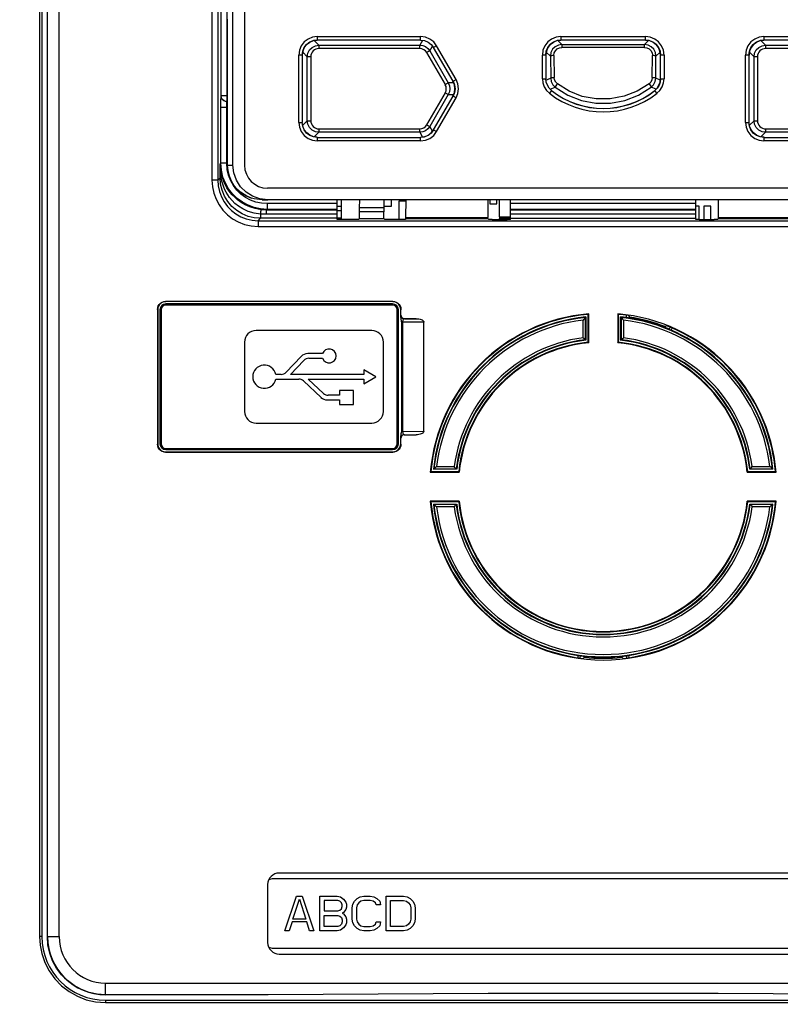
# Model space of a CAD drawing. Extents: x 0 to 420, y 0 to 297.
# Tile 19 of 62: x 72 to 89, y 176 to 197. Entities that reach past the tile are written whole.
import ezdxf

# ---------------------------------------------------------------- set-up
doc = ezdxf.new("R2010")
doc.units = 0
doc.header["$LTSCALE"] = 23.1
doc.layers.get('0').update_dxf_attribs({"linetype": 'CONTINUOUS'})
for name, color, linetype in [('ALL_AXIS', 7, 'CONTINUOUS'), ('ALL_CURVE', 7, 'CONTINUOUS'), ('ALL_DIM', 7, 'CONTINUOUS'), ('ALL_FEATURES', 7, 'CONTINUOUS')]:
    doc.layers.add(name, color=color, linetype=linetype)
doc.dimstyles.get("Standard").update_dxf_attribs({"dimtxt": 2.5, "dimasz": 2.5, "dimexe": 1.25, "dimexo": 0.625, "dimtad": 1, "dimcen": 2.5, "dimazin": 3, "dimtfac": 1, "dimtmove": 0, "dimatfit": 3})

# ---------------------------------------------------------------- blocks, each defined once
blk = doc.blocks.new('_OPEN')
at = {"color": 0, "linetype": 'BYBLOCK'}
for p, q in [((0, 0), (-1, 0.25)), ((-1, -0.25), (0, 0)), ((-1, 0), (0, 0))]:
    blk.add_line(p, q, dxfattribs=at)
blk = doc.blocks.new('*D12')
at = {"layer": 'ALL_DIM', "color": 2, "linetype": 'CONTINUOUS'}
for p, q in [((56.101, 241.817), (33.767, 241.817)), ((34.767, 241.817), (34.767, 191.817)), ((34.767, 141.817), (34.767, 191.817)), ((73.449, 141.817), (33.767, 141.817))]:
    blk.add_line(p, q, dxfattribs=at)
at = {"layer": 'ALL_DIM', "color": 2, "linetype": 'CONTINUOUS', "xscale": 2, "yscale": 2, "zscale": 2}
for p, rotation in [((34.767, 241.817), 90), ((34.767, 141.817), 270)]:
    blk.add_blockref('_OPEN', p, dxfattribs=dict(at, rotation=rotation))

msp = doc.modelspace()

# ---------------------------------------------------------------- linework, layer by layer
at = {"color": 7, "linetype": 'CONTINUOUS'}
for p, q in [((76.968, 194.317), (76.968, 219.318)), ((77.218, 219.318), (77.218, 194.317)), ((76.846, 197.436), (76.848, 197.453)), ((76.846, 197.436), (76.846, 197.434)), ((76.846, 197.434), (76.846, 194.317)), ((78.792, 197.017), (78.708, 197.006)), ((81.251, 196.922), (81.302, 196.855)), ((84.054, 197.017), (83.97, 197.006)), ((85.963, 197.006), (85.879, 197.017)), ((88.442, 197.017), (88.358, 197.006)), ((78.478, 196.776), (78.467, 196.692)), ((83.74, 196.776), (83.729, 196.692)), ((86.204, 196.692), (86.193, 196.776)), ((88.128, 196.776), (88.117, 196.692)), ((81.754, 196.051), (81.721, 196.13)), ((83.738, 196.111), (83.729, 196.183)), ((86.196, 196.111), (86.204, 196.183)), ((83.853, 195.928), (83.801, 195.98)), ((86.081, 195.928), (86.133, 195.98)), ((78.478, 195.158), (78.467, 195.242)), ((88.128, 195.158), (88.117, 195.242)), ((78.791, 194.917), (78.708, 194.928)), ((81.251, 195.012), (81.302, 195.08)), ((88.441, 194.917), (88.358, 194.928)), ((92.215, 193.817), (77.718, 193.817)), ((77.597, 193.567), (77.719, 193.567)), ((92.215, 193.567), (77.719, 193.567)), ((79.217, 193.43), (79.304, 193.43)), ((80.229, 193.43), (80.392, 193.43)), ((80.392, 193.43), (80.392, 193.567)), ((80.554, 193.536), (80.554, 193.141)), ((80.707, 193.536), (80.554, 193.536)), ((82.517, 193.567), (82.517, 193.48)), ((82.517, 193.48), (82.667, 193.48)), ((82.667, 193.48), (82.667, 193.567)), ((82.72, 193.567), (82.72, 193.201)), ((87.042, 193.43), (86.967, 193.43)), ((87.042, 193.141), (87.042, 193.43)), ((87.142, 193.43), (87.142, 193.141)), ((87.292, 193.43), (87.142, 193.43)), ((87.292, 193.141), (87.292, 193.43)), ((79.304, 193.33), (79.217, 193.33)), ((79.217, 193.18), (79.304, 193.18)), ((82.72, 193.201), (82.967, 193.201)), ((82.72, 193.159), (82.72, 193.141)), ((82.967, 193.159), (82.72, 193.159))]:
    msp.add_line(p, q, dxfattribs=at)
at = {"color": 9, "linetype": 'CONTINUOUS'}
for p, q in [((76.846, 197.436), (76.846, 194.317)), ((78.79, 197.094), (78.79, 197.019)), ((78.79, 197.094), (81.022, 197.094)), ((81.022, 197.019), (81.022, 197.094)), ((84.052, 197.094), (84.052, 197.019)), ((84.052, 197.094), (85.882, 197.094)), ((85.882, 197.019), (85.882, 197.094)), ((88.44, 197.094), (88.44, 197.019)), ((88.44, 197.094), (91.144, 197.094)), ((78.825, 196.909), (78.725, 197.009)), ((81.022, 197.019), (78.79, 197.019)), ((78.825, 196.909), (78.825, 196.834)), ((78.825, 196.909), (81.002, 196.909)), ((81.002, 196.834), (78.825, 196.834)), ((81.061, 197.012), (81.002, 196.909)), ((81.002, 196.834), (81.002, 196.909)), ((81.021, 197.017), (81.022, 197.019)), ((81.218, 196.784), (81.278, 196.887)), ((81.302, 196.855), (81.304, 196.857)), ((81.369, 196.895), (81.304, 196.857)), ((81.724, 196.13), (81.304, 196.857)), ((81.789, 196.167), (81.369, 196.895)), ((84.075, 196.921), (83.988, 197.009)), ((85.882, 197.019), (84.052, 197.019)), ((84.075, 196.921), (84.075, 196.861)), ((84.075, 196.921), (85.859, 196.921)), ((85.859, 196.861), (84.075, 196.861)), ((85.946, 197.009), (85.859, 196.921)), ((85.859, 196.861), (85.859, 196.921)), ((85.879, 197.017), (85.882, 197.019)), ((88.475, 196.909), (88.375, 197.009)), ((91.144, 197.019), (88.44, 197.019)), ((88.475, 196.909), (88.475, 196.834)), ((88.475, 196.909), (91.109, 196.909)), ((91.109, 196.834), (88.475, 196.834)), ((78.39, 195.24), (78.39, 196.695)), ((78.465, 196.695), (78.39, 196.695)), ((78.465, 196.695), (78.465, 195.24)), ((78.467, 196.692), (78.465, 196.695)), ((78.476, 196.759), (78.575, 196.659)), ((78.575, 195.275), (78.575, 196.659)), ((78.65, 196.659), (78.575, 196.659)), ((78.65, 196.659), (78.65, 195.275)), ((81.218, 196.784), (81.153, 196.747)), ((81.153, 196.747), (81.553, 196.055)), ((81.218, 196.784), (81.618, 196.092)), ((83.652, 196.182), (83.652, 196.695)), ((83.727, 196.695), (83.652, 196.695)), ((83.727, 196.695), (83.727, 196.182)), ((83.729, 196.692), (83.727, 196.695)), ((83.738, 196.759), (83.827, 196.67)), ((83.827, 196.67), (83.832, 196.197)), ((83.902, 196.685), (83.907, 196.211)), ((86.027, 196.211), (86.032, 196.685)), ((86.102, 196.197), (86.107, 196.67)), ((86.107, 196.67), (86.196, 196.759)), ((86.204, 196.692), (86.207, 196.695)), ((86.207, 196.182), (86.207, 196.695)), ((86.282, 196.695), (86.207, 196.695)), ((86.282, 196.695), (86.282, 196.182)), ((88.04, 195.24), (88.04, 196.695)), ((88.115, 196.695), (88.04, 196.695)), ((88.115, 196.695), (88.115, 195.24)), ((88.117, 196.692), (88.115, 196.695)), ((88.126, 196.759), (88.225, 196.659)), ((88.225, 195.275), (88.225, 196.659)), ((88.3, 196.659), (88.225, 196.659)), ((88.3, 196.659), (88.3, 195.275)), ((83.832, 196.197), (83.755, 196.16)), ((86.2, 196.149), (86.102, 196.197)), ((81.553, 196.055), (81.618, 196.092)), ((81.737, 196.092), (81.618, 196.092)), ((81.721, 196.13), (81.724, 196.13)), ((81.724, 196.13), (81.789, 196.167)), ((83.652, 196.182), (83.727, 196.182)), ((83.755, 196.16), (83.733, 196.149)), ((83.824, 195.957), (83.93, 196)), ((86.109, 195.957), (86.003, 196)), ((86.207, 196.182), (86.282, 196.182)), ((81.553, 195.88), (81.153, 195.188)), ((81.618, 195.842), (81.218, 195.15)), ((81.304, 195.078), (81.724, 195.805)), ((81.369, 195.04), (81.789, 195.767)), ((81.618, 195.842), (81.553, 195.88)), ((81.618, 195.842), (81.737, 195.842)), ((81.721, 195.805), (81.724, 195.805)), ((81.789, 195.767), (81.724, 195.805)), ((83.851, 195.927), (83.804, 195.868)), ((86.129, 195.868), (86.083, 195.927)), ((78.39, 195.24), (78.465, 195.24)), ((78.467, 195.242), (78.465, 195.24)), ((78.575, 195.275), (78.476, 195.176)), ((78.575, 195.275), (78.65, 195.275)), ((81.153, 195.188), (81.218, 195.15)), ((81.278, 195.047), (81.218, 195.15)), ((88.04, 195.24), (88.115, 195.24)), ((88.225, 195.275), (88.126, 195.176)), ((88.225, 195.275), (88.3, 195.275)), ((78.725, 194.926), (78.825, 195.026)), ((78.792, 194.917), (78.79, 194.915)), ((78.825, 195.1), (78.825, 195.026)), ((78.825, 195.1), (81.002, 195.1)), ((81.002, 195.026), (78.825, 195.026)), ((81.002, 195.026), (81.002, 195.1)), ((81.002, 195.026), (81.061, 194.923)), ((81.021, 194.917), (81.022, 194.915)), ((81.302, 195.08), (81.304, 195.078)), ((81.304, 195.078), (81.369, 195.04)), ((88.375, 194.926), (88.475, 195.026)), ((88.442, 194.917), (88.44, 194.915)), ((88.475, 195.1), (88.475, 195.026)), ((88.475, 195.1), (91.109, 195.1)), ((91.109, 195.026), (88.475, 195.026)), ((78.79, 194.915), (78.79, 194.84)), ((78.79, 194.915), (81.022, 194.915)), ((81.022, 194.84), (78.79, 194.84)), ((81.022, 194.84), (81.022, 194.915)), ((88.44, 194.915), (88.44, 194.84)), ((88.44, 194.915), (91.144, 194.915)), ((91.144, 194.84), (88.44, 194.84)), ((76.846, 194.317), (76.968, 194.317))]:
    msp.add_line(p, q, dxfattribs=at)
at = {"color": 7, "linetype": 'CONTINUOUS'}
for points in [[(76.848, 197.453), (76.849, 197.463), (76.85, 197.467)], [(78.708, 197.006), (78.629, 196.974), (78.562, 196.922), (78.51, 196.855), (78.478, 196.776)], [(81.021, 197.017), (81.105, 197.006), (81.184, 196.974), (81.251, 196.922)], [(83.97, 197.006), (83.892, 196.974), (83.824, 196.922), (83.773, 196.855), (83.74, 196.776)], [(86.193, 196.776), (86.161, 196.855), (86.109, 196.922), (86.042, 196.974), (85.963, 197.006)], [(88.358, 197.006), (88.279, 196.974), (88.212, 196.922), (88.16, 196.855), (88.128, 196.776)], [(81.721, 195.805), (81.754, 195.883), (81.765, 195.967), (81.754, 196.051)], [(83.801, 195.98), (83.762, 196.042), (83.738, 196.111)], [(86.133, 195.98), (86.172, 196.042), (86.196, 196.111)], [(78.708, 194.928), (78.629, 194.961), (78.562, 195.012), (78.51, 195.08), (78.478, 195.158)], [(88.358, 194.928), (88.279, 194.961), (88.212, 195.012), (88.16, 195.08), (88.128, 195.158)], [(81.021, 194.917), (81.105, 194.928), (81.184, 194.961), (81.251, 195.012)], [(77.367, 193.603), (77.271, 193.642), (77.129, 193.731), (77.01, 193.85), (76.921, 193.992), (76.865, 194.15), (76.846, 194.317)], [(77.719, 193.567), (77.552, 193.586), (77.393, 193.642), (77.251, 193.731), (77.132, 193.85), (77.043, 193.992), (76.987, 194.15), (76.968, 194.317)], [(77.597, 193.567), (77.43, 193.586), (77.367, 193.603)]]:
    msp.add_lwpolyline(points, dxfattribs=at)
at = {"color": 9, "linetype": 'CONTINUOUS'}
for points in [[(78.79, 197.094), (78.687, 197.081), (78.59, 197.041), (78.507, 196.977), (78.443, 196.894), (78.403, 196.797), (78.39, 196.695)], [(81.369, 196.895), (81.306, 196.977), (81.222, 197.041), (81.125, 197.081), (81.022, 197.094)], [(84.052, 197.094), (83.949, 197.081), (83.852, 197.041), (83.769, 196.977), (83.706, 196.894), (83.666, 196.797), (83.652, 196.695)], [(86.282, 196.695), (86.268, 196.797), (86.228, 196.894), (86.164, 196.977), (86.081, 197.041), (85.984, 197.081), (85.882, 197.094)], [(88.44, 197.094), (88.337, 197.081), (88.24, 197.041), (88.157, 196.977), (88.093, 196.894), (88.053, 196.797), (88.04, 196.695)], [(78.465, 196.695), (78.476, 196.779), (78.508, 196.857), (78.56, 196.924), (78.627, 196.976), (78.705, 197.008), (78.79, 197.019)], [(78.575, 196.659), (78.587, 196.737), (78.623, 196.806), (78.678, 196.861), (78.748, 196.897), (78.825, 196.909)], [(81.002, 196.909), (81.067, 196.901), (81.127, 196.876), (81.179, 196.836), (81.218, 196.784)], [(81.022, 197.019), (81.106, 197.008), (81.185, 196.976), (81.252, 196.924), (81.304, 196.857)], [(83.727, 196.695), (83.738, 196.779), (83.771, 196.857), (83.822, 196.924), (83.89, 196.976), (83.968, 197.008), (84.052, 197.019)], [(84.075, 196.921), (83.998, 196.909), (83.929, 196.874), (83.874, 196.819), (83.839, 196.748), (83.827, 196.67)], [(83.902, 196.685), (83.91, 196.739), (83.935, 196.789), (83.974, 196.829), (84.023, 196.853), (84.075, 196.861)], [(86.107, 196.67), (86.095, 196.748), (86.059, 196.819), (86.004, 196.874), (85.935, 196.909), (85.859, 196.921)], [(85.859, 196.861), (85.911, 196.853), (85.96, 196.828), (85.999, 196.79), (86.024, 196.74), (86.032, 196.685)], [(85.882, 197.019), (85.966, 197.008), (86.044, 196.976), (86.111, 196.924), (86.163, 196.857), (86.195, 196.779), (86.207, 196.695)], [(88.115, 196.695), (88.126, 196.779), (88.158, 196.857), (88.21, 196.924), (88.277, 196.976), (88.355, 197.008), (88.44, 197.019)], [(88.225, 196.659), (88.237, 196.737), (88.273, 196.806), (88.328, 196.861), (88.398, 196.897), (88.475, 196.909)], [(83.902, 196.685), (83.874, 196.683), (83.85, 196.68), (83.834, 196.675), (83.827, 196.67)], [(86.107, 196.67), (86.1, 196.675), (86.083, 196.68), (86.06, 196.683), (86.032, 196.685)], [(83.832, 196.197), (83.839, 196.202), (83.855, 196.207), (83.879, 196.21), (83.907, 196.211)], [(83.832, 196.197), (83.844, 196.122), (83.878, 196.054), (83.93, 196)], [(83.976, 196.074), (83.94, 196.111), (83.915, 196.16), (83.907, 196.211)], [(86.027, 196.211), (86.018, 196.16), (85.994, 196.111), (85.957, 196.074)], [(86.003, 196), (86.056, 196.054), (86.09, 196.122), (86.102, 196.197)], [(86.027, 196.211), (86.055, 196.21), (86.079, 196.207), (86.095, 196.202), (86.102, 196.197)], [(81.618, 196.092), (81.643, 196.032), (81.651, 195.967), (81.643, 195.903), (81.618, 195.842)], [(81.724, 196.13), (81.756, 196.051), (81.767, 195.967), (81.756, 195.883), (81.724, 195.805)], [(81.789, 195.767), (81.828, 195.863), (81.842, 195.967), (81.828, 196.071), (81.789, 196.167)], [(83.652, 196.182), (83.662, 196.093), (83.692, 196.008), (83.741, 195.931), (83.804, 195.868)], [(83.851, 195.927), (83.799, 195.979), (83.76, 196.041), (83.735, 196.11), (83.727, 196.182)], [(83.976, 196.074), (83.957, 196.049), (83.942, 196.026), (83.932, 196.008), (83.93, 196)], [(83.93, 196), (84.201, 195.831), (84.497, 195.716), (84.808, 195.657), (85.125, 195.657), (85.437, 195.716), (85.733, 195.831), (86.003, 196)], [(85.957, 196.074), (85.701, 195.913), (85.417, 195.803), (85.119, 195.746), (84.815, 195.746), (84.516, 195.802), (84.233, 195.913), (83.976, 196.074)], [(85.957, 196.074), (85.976, 196.049), (85.992, 196.026), (86.001, 196.008), (86.003, 196)], [(86.207, 196.182), (86.198, 196.11), (86.174, 196.041), (86.135, 195.979), (86.083, 195.927)], [(86.129, 195.868), (86.193, 195.931), (86.241, 196.008), (86.271, 196.093), (86.282, 196.182)], [(83.853, 195.928), (83.852, 195.928), (83.851, 195.927)], [(86.081, 195.928), (86.081, 195.928), (86.082, 195.927), (86.083, 195.927)], [(78.39, 195.24), (78.403, 195.137), (78.443, 195.04), (78.507, 194.957), (78.59, 194.893), (78.687, 194.853), (78.79, 194.84)], [(78.79, 194.915), (78.705, 194.926), (78.627, 194.959), (78.56, 195.01), (78.508, 195.078), (78.476, 195.156), (78.465, 195.24)], [(78.825, 195.026), (78.748, 195.038), (78.678, 195.073), (78.623, 195.128), (78.587, 195.198), (78.575, 195.275)], [(81.218, 195.15), (81.179, 195.099), (81.127, 195.059), (81.067, 195.034), (81.002, 195.026)], [(88.04, 195.24), (88.053, 195.137), (88.093, 195.04), (88.157, 194.957), (88.24, 194.893), (88.337, 194.853), (88.44, 194.84)], [(88.44, 194.915), (88.355, 194.926), (88.277, 194.959), (88.21, 195.01), (88.158, 195.078), (88.126, 195.156), (88.115, 195.24)], [(88.475, 195.026), (88.398, 195.038), (88.328, 195.073), (88.273, 195.128), (88.237, 195.198), (88.225, 195.275)], [(81.304, 195.078), (81.252, 195.01), (81.185, 194.959), (81.106, 194.926), (81.022, 194.915)], [(81.022, 194.84), (81.125, 194.854), (81.222, 194.894), (81.306, 194.958), (81.369, 195.04)]]:
    msp.add_lwpolyline(points, dxfattribs=at)
for centre, radius, start, end in [((78.825, 196.659), 0.175, 89.9566, 180.0434), ((81.002, 196.659), 0.175, 29.9923, 90.0077), ((88.475, 196.659), 0.175, 89.9566, 180.0434), ((81.402, 195.967), 0.175, 329.9924, 30.0077), ((84.967, 197.342), 1.877, 231.7404, 308.2596), ((84.967, 197.342), 1.802, 231.7404, 308.2596), ((78.825, 195.275), 0.175, 179.9566, 270.0434), ((81.002, 195.275), 0.175, 269.9924, 330.0077), ((88.475, 195.275), 0.175, 179.9566, 270.0434)]:
    msp.add_arc(centre, radius, start, end, dxfattribs=at)
at = {"color": 7, "linetype": 'CONTINUOUS'}
for centre, radius, start, end in [((84.967, 197.342), 1.8, 231.7782, 308.2218), ((77.596, 194.318), 0.75, 180.0162, 252.1528), ((77.718, 194.317), 0.5, 180, 270)]:
    msp.add_arc(centre, radius, start, end, dxfattribs=at)
at = {"layer": 'ALL_AXIS', "color": 7, "linetype": 'CONTINUOUS'}
for p, q in [((79.797, 189.892), (79.797, 189.792)), ((80.057, 189.742), (79.797, 189.892)), ((79.797, 189.792), (78.211, 189.792)), ((78.594, 189.693), (79.797, 189.693)), ((79.797, 189.592), (80.057, 189.742)), ((79.797, 189.693), (79.797, 189.592)), ((79.272, 189.442), (79.272, 189.342)), ((79.572, 189.442), (79.272, 189.442)), ((79.572, 189.142), (79.572, 189.442)), ((79.272, 189.243), (79.272, 189.142)), ((79.272, 189.142), (79.572, 189.142))]:
    msp.add_line(p, q, dxfattribs=at)
for centre, radius, start, end in [((79.047, 190.192), 0.15, 199.2688, 160.7312), ((77.647, 189.742), 0.251, 11.3969, 348.6031)]:
    msp.add_arc(centre, radius, start, end, dxfattribs=at)
at = {"layer": 'ALL_CURVE', "color": 2, "linetype": 'CONTINUOUS'}
for p, q in [((78.092, 177.767), (78.342, 178.517)), ((78.264, 178.023), (78.404, 178.453)), ((78.342, 178.517), (78.467, 178.517)), ((78.404, 178.453), (78.545, 178.023)), ((78.467, 178.517), (78.717, 177.767)), ((78.842, 177.767), (78.842, 178.517)), ((78.842, 178.517), (79.217, 178.517)), ((78.936, 178.422), (78.936, 178.198)), ((79.232, 178.422), (78.936, 178.422)), ((79.217, 178.517), (79.295, 178.501)), ((79.279, 178.406), (79.232, 178.422)), ((79.311, 178.374), (79.279, 178.406)), ((79.295, 178.501), (79.357, 178.453)), ((79.326, 178.326), (79.311, 178.374)), ((79.326, 178.294), (79.326, 178.326)), ((79.357, 178.453), (79.404, 178.39)), ((79.404, 178.39), (79.42, 178.342)), ((79.42, 178.342), (79.42, 178.278)), ((79.545, 178.262), (79.561, 178.342)), ((79.561, 178.342), (79.592, 178.406)), ((79.592, 178.406), (79.654, 178.469)), ((79.654, 178.326), (79.639, 178.262)), ((79.654, 178.469), (79.717, 178.501)), ((79.686, 178.374), (79.654, 178.326)), ((79.732, 178.406), (79.686, 178.374)), ((79.717, 178.501), (79.795, 178.517)), ((79.795, 178.422), (79.732, 178.406)), ((79.795, 178.517), (79.936, 178.517)), ((79.936, 178.422), (79.795, 178.422)), ((79.936, 178.517), (80.014, 178.501)), ((79.998, 178.406), (79.936, 178.422)), ((80.045, 178.374), (79.998, 178.406)), ((80.014, 178.501), (80.076, 178.469)), ((80.061, 178.326), (80.045, 178.374)), ((80.154, 178.326), (80.061, 178.326)), ((80.076, 178.469), (80.139, 178.406)), ((80.139, 178.406), (80.154, 178.326)), ((80.279, 177.767), (80.279, 178.517)), ((80.279, 178.517), (80.654, 178.517)), ((80.373, 177.863), (80.373, 178.422)), ((80.373, 178.422), (80.654, 178.422)), ((80.654, 178.517), (80.732, 178.501)), ((80.654, 178.422), (80.717, 178.406)), ((80.717, 178.406), (80.764, 178.374)), ((80.732, 178.501), (80.795, 178.469)), ((80.764, 178.374), (80.795, 178.326)), ((80.795, 178.469), (80.857, 178.406)), ((80.795, 178.326), (80.811, 178.262)), ((80.857, 178.406), (80.889, 178.342)), ((80.889, 178.342), (80.904, 178.262)), ((78.936, 178.198), (79.232, 178.198)), ((79.232, 178.198), (79.279, 178.214)), ((79.279, 178.214), (79.311, 178.246)), ((79.311, 178.246), (79.326, 178.294)), ((79.357, 178.166), (79.326, 178.15)), ((79.326, 178.15), (79.357, 178.134)), ((79.404, 178.23), (79.357, 178.166)), ((79.357, 178.134), (79.404, 178.07)), ((79.42, 178.278), (79.404, 178.23)), ((79.545, 178.023), (79.545, 178.262)), ((79.639, 178.262), (79.639, 178.023)), ((80.811, 178.262), (80.811, 178.023)), ((80.904, 178.262), (80.904, 178.023)), ((78.248, 177.959), (78.186, 177.767)), ((78.561, 177.959), (78.248, 177.959)), ((78.545, 178.023), (78.264, 178.023)), ((78.623, 177.767), (78.561, 177.959)), ((78.936, 177.863), (78.936, 178.102)), ((78.936, 178.102), (79.232, 178.102)), ((79.232, 178.102), (79.279, 178.086)), ((79.279, 178.086), (79.311, 178.055)), ((79.311, 177.911), (79.279, 177.879)), ((79.311, 178.055), (79.326, 178.007)), ((79.326, 177.959), (79.311, 177.911)), ((79.326, 178.007), (79.326, 177.959)), ((79.404, 177.895), (79.357, 177.831)), ((79.404, 178.07), (79.42, 178.023)), ((79.42, 177.943), (79.404, 177.895)), ((79.42, 178.023), (79.42, 177.943)), ((79.561, 177.943), (79.545, 178.023)), ((79.592, 177.879), (79.561, 177.943)), ((79.639, 178.023), (79.654, 177.959)), ((79.654, 177.959), (79.686, 177.911)), ((79.686, 177.911), (79.732, 177.879)), ((79.998, 177.879), (80.045, 177.911)), ((80.045, 177.911), (80.061, 177.959)), ((80.061, 177.959), (80.154, 177.959)), ((80.154, 177.959), (80.139, 177.879)), ((80.764, 177.911), (80.717, 177.879)), ((80.795, 177.959), (80.764, 177.911)), ((80.811, 178.023), (80.795, 177.959)), ((80.889, 177.943), (80.857, 177.879)), ((80.904, 178.023), (80.889, 177.943)), ((78.186, 177.767), (78.092, 177.767)), ((78.717, 177.767), (78.623, 177.767)), ((79.217, 177.767), (78.842, 177.767)), ((79.232, 177.863), (78.936, 177.863)), ((79.295, 177.783), (79.217, 177.767)), ((79.279, 177.879), (79.232, 177.863)), ((79.357, 177.831), (79.295, 177.783)), ((79.654, 177.815), (79.592, 177.879)), ((79.717, 177.783), (79.654, 177.815)), ((79.795, 177.767), (79.717, 177.783)), ((79.732, 177.879), (79.795, 177.863)), ((79.795, 177.863), (79.936, 177.863)), ((79.936, 177.767), (79.795, 177.767)), ((79.936, 177.863), (79.998, 177.879)), ((80.014, 177.783), (79.936, 177.767)), ((80.076, 177.815), (80.014, 177.783)), ((80.139, 177.879), (80.076, 177.815)), ((80.654, 177.767), (80.279, 177.767)), ((80.654, 177.863), (80.373, 177.863)), ((80.717, 177.879), (80.654, 177.863)), ((80.732, 177.783), (80.654, 177.767)), ((80.795, 177.815), (80.732, 177.783)), ((80.857, 177.879), (80.795, 177.815))]:
    msp.add_line(p, q, dxfattribs=at)
at = {"layer": 'ALL_FEATURES', "color": 9, "linetype": 'CONTINUOUS'}
for p, q in [((72.789, 220.142), (72.789, 177.642)), ((72.963, 177.642), (72.963, 220.142)), ((73.213, 177.642), (73.213, 220.142)), ((76.515, 219.394), (76.515, 193.99)), ((76.64, 219.394), (76.64, 193.99)), ((76.715, 195.815), (76.715, 198.831)), ((76.84, 195.69), (76.84, 198.315)), ((76.712, 195.812), (76.715, 195.815)), ((76.846, 195.815), (76.715, 195.815)), ((76.708, 194.358), (76.708, 195.562)), ((76.846, 195.562), (76.708, 195.562)), ((76.833, 194.358), (76.833, 195.562)), ((76.837, 195.687), (76.84, 195.69)), ((76.846, 195.687), (76.837, 195.687)), ((76.846, 195.69), (76.84, 195.69)), ((76.691, 194.341), (76.708, 194.358)), ((76.691, 194.041), (76.691, 194.341)), ((76.833, 194.358), (76.708, 194.358)), ((76.843, 194.224), (76.833, 194.358)), ((76.64, 193.99), (76.515, 193.99)), ((76.64, 193.99), (76.691, 194.041)), ((76.691, 194.041), (76.713, 194.041)), ((77.463, 193.518), (77.348, 193.561)), ((77.708, 193.483), (77.708, 193.358)), ((79.217, 193.483), (77.708, 193.483)), ((86.967, 193.483), (82.967, 193.483)), ((77.566, 193.259), (77.566, 193.166)), ((77.708, 193.358), (77.695, 193.345)), ((77.695, 193.256), (77.695, 193.345)), ((79.217, 193.345), (77.695, 193.345)), ((79.217, 193.256), (77.695, 193.256)), ((79.217, 193.358), (77.708, 193.358)), ((80.229, 193.391), (79.704, 193.391)), ((80.23, 193.303), (79.704, 193.303)), ((86.967, 193.358), (82.967, 193.358)), ((86.967, 193.345), (82.967, 193.345)), ((86.967, 193.256), (82.967, 193.256)), ((77.515, 193.115), (77.566, 193.166)), ((77.515, 193.115), (77.515, 192.99)), ((77.515, 193.115), (92.419, 193.115)), ((79.217, 193.166), (77.566, 193.166)), ((82.967, 193.166), (86.967, 193.166)), ((77.515, 192.99), (92.419, 192.99)), ((75.512, 191.372), (75.517, 191.367)), ((75.517, 191.292), (75.517, 191.317)), ((80.421, 191.372), (80.417, 191.367)), ((80.417, 191.292), (80.417, 191.317)), ((75.337, 191.197), (75.342, 191.192)), ((75.417, 191.192), (75.392, 191.192)), ((75.417, 191.192), (75.417, 188.292)), ((80.417, 191.292), (75.517, 191.292)), ((80.517, 188.292), (80.517, 191.192)), ((80.517, 191.192), (80.542, 191.192)), ((80.596, 191.197), (80.592, 191.192)), ((80.596, 191.072), (80.594, 191.069)), ((80.632, 190.919), (80.607, 190.919)), ((81.092, 190.923), (80.632, 190.919)), ((80.632, 190.919), (80.632, 188.566)), ((80.671, 190.997), (80.669, 190.994)), ((80.927, 190.997), (80.669, 190.994)), ((84.531, 190.586), (84.531, 190.968)), ((84.581, 190.542), (84.581, 191.024)), ((85.353, 191.024), (85.353, 190.542)), ((85.403, 190.968), (85.403, 190.586)), ((86.436, 190.748), (86.454, 190.791)), ((80.632, 188.566), (80.607, 188.566)), ((80.632, 188.566), (81.092, 188.562)), ((80.594, 188.415), (80.596, 188.413)), ((80.669, 188.49), (80.671, 188.488)), ((80.669, 188.49), (80.927, 188.488)), ((75.337, 188.288), (75.342, 188.292)), ((75.417, 188.292), (75.392, 188.292)), ((75.512, 188.113), (75.517, 188.117)), ((75.517, 188.192), (75.517, 188.167)), ((75.517, 188.192), (80.417, 188.192)), ((80.417, 188.192), (80.417, 188.167)), ((80.421, 188.113), (80.417, 188.117)), ((80.517, 188.292), (80.542, 188.292)), ((80.596, 188.288), (80.592, 188.292)), ((81.311, 187.753), (81.792, 187.753)), ((81.367, 187.803), (81.748, 187.803)), ((88.142, 187.753), (88.623, 187.753)), ((88.186, 187.803), (88.567, 187.803)), ((81.792, 186.981), (81.311, 186.981)), ((81.748, 186.931), (81.367, 186.931)), ((88.623, 186.981), (88.142, 186.981)), ((88.567, 186.931), (88.186, 186.931)), ((84.422, 183.721), (84.416, 183.676)), ((85.511, 183.721), (85.517, 183.676)), ((72.842, 177.642), (72.789, 177.642)), ((72.959, 177.642), (73.213, 177.642)), ((74.217, 176.385), (74.217, 176.638)), ((74.217, 176.638), (95.717, 176.638)), ((74.214, 176.217), (95.719, 176.217)), ((77.726, 176.388), (74.217, 176.388))]:
    msp.add_line(p, q, dxfattribs=at)
at = {"layer": 'ALL_FEATURES', "color": 7, "linetype": 'CONTINUOUS'}
for p, q in [((72.842, 220.142), (72.842, 177.642)), ((72.959, 177.642), (72.959, 220.142)), ((79.217, 193.142), (79.217, 193.567)), ((79.304, 193.567), (79.304, 193.141)), ((79.704, 193.391), (79.707, 193.567)), ((80.226, 193.567), (80.229, 193.391)), ((80.229, 193.567), (80.229, 193.391)), ((80.706, 193.181), (80.707, 193.567)), ((82.477, 193.567), (82.478, 193.181)), ((82.967, 193.142), (82.967, 193.567)), ((86.967, 193.142), (86.967, 193.567)), ((87.456, 193.181), (87.457, 193.567)), ((79.704, 193.163), (79.704, 193.303)), ((80.23, 193.163), (80.23, 193.303)), ((79.608, 193.141), (79.292, 193.141)), ((79.683, 193.142), (79.704, 193.163)), ((79.704, 193.163), (80.23, 193.163)), ((80.25, 193.142), (80.23, 193.163)), ((80.613, 193.141), (80.325, 193.141)), ((80.706, 193.16), (80.688, 193.142)), ((80.706, 193.16), (80.706, 193.181)), ((80.706, 193.181), (82.478, 193.181)), ((80.706, 193.16), (82.478, 193.16)), ((82.478, 193.16), (82.478, 193.181)), ((82.496, 193.142), (82.478, 193.16)), ((82.571, 193.141), (82.892, 193.141)), ((87.042, 193.141), (87.363, 193.141)), ((87.438, 193.142), (87.456, 193.16)), ((87.456, 193.16), (87.456, 193.181)), ((87.456, 193.181), (89.228, 193.181)), ((87.456, 193.16), (89.228, 193.16)), ((80.421, 191.372), (75.512, 191.372)), ((80.417, 191.367), (75.517, 191.367)), ((80.417, 191.317), (75.517, 191.317)), ((75.337, 191.197), (75.337, 188.288)), ((75.342, 191.192), (75.342, 188.292)), ((75.392, 191.192), (75.392, 188.292)), ((80.542, 188.292), (80.542, 191.192)), ((80.592, 191.021), (80.592, 191.192)), ((80.596, 191.072), (80.596, 191.197)), ((84.653, 191.103), (84.642, 191.091)), ((84.642, 190.488), (84.642, 191.091)), ((84.653, 190.478), (84.653, 191.103)), ((85.281, 191.103), (85.281, 190.478)), ((85.281, 191.103), (85.292, 191.091)), ((85.292, 191.091), (85.292, 190.488)), ((80.605, 190.941), (80.607, 190.919)), ((80.607, 190.919), (80.607, 188.566)), ((80.671, 190.997), (80.927, 190.997)), ((81.092, 188.562), (81.092, 190.923)), ((84.549, 190.988), (84.531, 190.968)), ((84.581, 191.024), (84.549, 190.988)), ((84.591, 191.035), (84.581, 191.024)), ((84.591, 191.035), (84.591, 190.533)), ((85.343, 190.533), (85.343, 191.035)), ((85.466, 191.071), (85.466, 191.02)), ((85.511, 191.065), (85.534, 191.033)), ((85.534, 191.033), (85.531, 191.009)), ((79.967, 190.742), (77.467, 190.742)), ((86.308, 190.826), (86.299, 190.802)), ((86.344, 190.842), (86.308, 190.826)), ((86.395, 190.767), (86.413, 190.81)), ((77.217, 190.492), (77.217, 188.992)), ((80.217, 188.992), (80.217, 190.492)), ((84.55, 190.569), (84.531, 190.586)), ((84.581, 190.542), (84.55, 190.569)), ((84.591, 190.533), (84.581, 190.542)), ((84.653, 190.478), (84.642, 190.488)), ((85.281, 190.478), (85.292, 190.488)), ((78.905, 190.242), (78.586, 190.242)), ((78.442, 190.179), (78.119, 189.839)), ((78.211, 189.792), (78.499, 190.096)), ((78.608, 190.143), (78.905, 190.143)), ((78.01, 189.792), (77.893, 189.792)), ((77.893, 189.693), (78.39, 189.693)), ((78.493, 189.652), (78.871, 189.297)), ((78.924, 189.383), (78.594, 189.693)), ((79.007, 189.243), (79.272, 189.243)), ((79.272, 189.342), (79.027, 189.342)), ((77.467, 188.742), (79.967, 188.742)), ((80.592, 188.292), (80.592, 188.463)), ((80.596, 188.288), (80.596, 188.413)), ((80.671, 188.488), (80.927, 188.488)), ((75.512, 188.113), (80.421, 188.113)), ((75.517, 188.167), (80.417, 188.167)), ((75.517, 188.117), (80.417, 188.117)), ((81.232, 187.681), (81.243, 187.692)), ((81.232, 187.681), (81.856, 187.681)), ((81.243, 187.692), (81.846, 187.692)), ((81.801, 187.743), (81.299, 187.743)), ((81.856, 187.681), (81.846, 187.692)), ((88.078, 187.681), (88.087, 187.692)), ((88.078, 187.681), (88.702, 187.681)), ((88.087, 187.692), (88.69, 187.692)), ((88.133, 187.743), (88.142, 187.753)), ((88.634, 187.743), (88.133, 187.743)), ((88.142, 187.753), (88.169, 187.784)), ((88.169, 187.784), (88.186, 187.803)), ((88.588, 187.785), (88.567, 187.803)), ((88.623, 187.753), (88.588, 187.785)), ((88.634, 187.743), (88.623, 187.753)), ((88.702, 187.681), (88.69, 187.692)), ((81.232, 187.053), (81.243, 187.042)), ((81.856, 187.053), (81.232, 187.053)), ((81.856, 187.053), (81.846, 187.042)), ((88.078, 187.053), (88.087, 187.042)), ((88.702, 187.053), (88.078, 187.053)), ((88.702, 187.053), (88.69, 187.042)), ((81.846, 187.042), (81.243, 187.042)), ((81.299, 186.991), (81.311, 186.981)), ((81.299, 186.991), (81.801, 186.991)), ((81.311, 186.981), (81.346, 186.95)), ((81.346, 186.95), (81.367, 186.931)), ((81.765, 186.951), (81.748, 186.931)), ((81.792, 186.981), (81.765, 186.951)), ((81.801, 186.991), (81.792, 186.981)), ((88.69, 187.042), (88.087, 187.042)), ((88.133, 186.991), (88.634, 186.991)), ((84.467, 183.714), (84.461, 183.668)), ((84.566, 183.68), (84.535, 183.655)), ((84.569, 183.705), (84.566, 183.68)), ((85.365, 183.705), (85.367, 183.68)), ((85.367, 183.68), (85.398, 183.655)), ((85.467, 183.714), (85.473, 183.668)), ((91.967, 179.017), (77.967, 179.017)), ((77.717, 178.767), (77.717, 177.517)), ((91.592, 178.892), (77.842, 178.892)), ((77.842, 177.392), (91.592, 177.392)), ((77.967, 177.267), (91.967, 177.267)), ((74.217, 176.267), (95.717, 176.267))]:
    msp.add_line(p, q, dxfattribs=at)
at = {"layer": 'ALL_FEATURES', "color": 9, "linetype": 'CONTINUOUS'}
for points in [[(76.708, 195.562), (76.708, 195.611), (76.708, 195.656), (76.708, 195.698), (76.709, 195.736), (76.71, 195.767), (76.71, 195.791), (76.711, 195.807), (76.712, 195.812)], [(76.837, 195.687), (76.805, 195.692), (76.774, 195.704), (76.749, 195.724), (76.729, 195.75), (76.716, 195.78), (76.712, 195.812)], [(76.84, 195.69), (76.808, 195.694), (76.777, 195.707), (76.751, 195.727), (76.731, 195.753), (76.719, 195.783), (76.715, 195.815)], [(76.833, 195.562), (76.833, 195.587), (76.833, 195.609), (76.833, 195.63), (76.834, 195.649), (76.835, 195.665), (76.835, 195.677), (76.836, 195.685), (76.837, 195.687)], [(76.713, 194.041), (76.701, 194.135), (76.694, 194.232), (76.691, 194.341)], [(76.73, 194.075), (76.71, 194.158), (76.696, 194.245), (76.691, 194.341)], [(77.708, 193.358), (77.564, 193.369), (77.428, 193.398), (77.296, 193.447), (77.173, 193.513), (77.061, 193.596), (76.961, 193.693), (76.875, 193.804), (76.806, 193.925), (76.753, 194.059), (76.719, 194.205), (76.708, 194.358)], [(76.713, 194.041), (76.723, 194.053), (76.729, 194.064), (76.73, 194.075)], [(77.58, 193.352), (77.451, 193.376), (77.335, 193.412), (77.231, 193.459), (77.143, 193.511), (77.069, 193.566), (77.006, 193.621), (76.953, 193.675), (76.908, 193.727), (76.871, 193.778), (76.838, 193.828), (76.808, 193.88), (76.78, 193.938), (76.754, 194.002), (76.73, 194.075)], [(77.348, 193.561), (77.24, 193.618), (77.142, 193.691), (77.054, 193.776), (76.979, 193.873), (76.919, 193.979), (76.873, 194.097), (76.843, 194.224)], [(76.515, 193.99), (76.525, 193.847), (76.555, 193.711), (76.604, 193.579), (76.67, 193.455), (76.753, 193.343), (76.851, 193.243), (76.962, 193.157), (77.084, 193.088), (77.218, 193.035), (77.364, 193.002), (77.515, 192.99)], [(76.64, 193.99), (76.649, 193.865), (76.675, 193.746), (76.718, 193.63), (76.776, 193.522), (76.848, 193.424), (76.934, 193.336), (77.031, 193.261), (77.138, 193.201), (77.255, 193.155), (77.383, 193.125), (77.515, 193.115)], [(77.566, 193.166), (77.428, 193.177), (77.294, 193.209), (77.167, 193.262), (77.05, 193.335), (76.945, 193.424), (76.856, 193.529), (76.785, 193.647), (76.733, 193.774), (76.701, 193.906), (76.691, 194.041)], [(77.566, 193.259), (77.425, 193.279), (77.297, 193.317), (77.185, 193.368), (77.09, 193.428), (77.012, 193.49), (76.948, 193.553), (76.897, 193.614), (76.855, 193.673), (76.821, 193.729), (76.793, 193.784), (76.768, 193.84), (76.746, 193.901), (76.728, 193.967), (76.713, 194.041)], [(77.708, 193.483), (77.582, 193.492), (77.463, 193.518)], [(77.566, 193.259), (77.569, 193.289), (77.573, 193.315), (77.576, 193.335), (77.578, 193.347), (77.58, 193.352)], [(77.695, 193.256), (77.652, 193.256), (77.609, 193.257), (77.566, 193.259)], [(77.695, 193.345), (77.656, 193.346), (77.618, 193.348), (77.58, 193.352)], [(80.594, 191.069), (80.593, 191.065), (80.593, 191.055), (80.592, 191.04), (80.592, 191.021)], [(80.669, 190.994), (80.646, 190.998), (80.625, 191.009), (80.608, 191.025), (80.598, 191.046), (80.594, 191.069)], [(80.669, 190.994), (80.66, 190.992), (80.652, 190.985), (80.646, 190.976), (80.64, 190.965), (80.636, 190.951), (80.634, 190.936), (80.632, 190.919)], [(80.632, 188.566), (80.633, 188.551), (80.636, 188.536), (80.64, 188.522), (80.645, 188.509), (80.652, 188.5), (80.66, 188.493), (80.669, 188.49)], [(80.592, 188.463), (80.592, 188.444), (80.593, 188.429), (80.593, 188.419), (80.594, 188.415)], [(80.669, 188.49), (80.646, 188.487), (80.625, 188.476), (80.608, 188.459), (80.598, 188.438), (80.594, 188.415)], [(72.789, 177.642), (72.801, 177.461), (72.837, 177.275), (72.903, 177.084), (72.997, 176.9), (73.119, 176.731), (73.263, 176.581), (73.428, 176.454), (73.608, 176.353), (73.798, 176.279), (74.002, 176.233), (74.214, 176.217)], [(74.217, 176.267), (74.216, 176.265), (74.215, 176.258), (74.215, 176.247), (74.214, 176.233), (74.214, 176.217)]]:
    msp.add_lwpolyline(points, dxfattribs=at)
at = {"layer": 'ALL_FEATURES', "color": 7, "linetype": 'CONTINUOUS'}
for points in [[(79.704, 193.303), (79.704, 193.335), (79.704, 193.365), (79.704, 193.391)], [(80.229, 193.391), (80.23, 193.365), (80.23, 193.335), (80.23, 193.303)], [(79.292, 193.141), (79.269, 193.141), (79.248, 193.141), (79.231, 193.141), (79.221, 193.142), (79.217, 193.142)], [(79.683, 193.142), (79.679, 193.142), (79.668, 193.141), (79.652, 193.141), (79.631, 193.141), (79.608, 193.141)], [(80.325, 193.141), (80.303, 193.141), (80.282, 193.141), (80.265, 193.141), (80.254, 193.142), (80.25, 193.142)], [(80.688, 193.142), (80.684, 193.142), (80.673, 193.141), (80.656, 193.141), (80.636, 193.141), (80.613, 193.141)], [(82.571, 193.141), (82.548, 193.141), (82.527, 193.141), (82.511, 193.141), (82.5, 193.142), (82.496, 193.142)], [(82.967, 193.142), (82.963, 193.142), (82.953, 193.141), (82.936, 193.141), (82.915, 193.141), (82.892, 193.141)], [(87.042, 193.141), (87.019, 193.141), (86.998, 193.141), (86.981, 193.141), (86.971, 193.142), (86.967, 193.142)], [(87.438, 193.142), (87.434, 193.142), (87.423, 193.141), (87.406, 193.141), (87.386, 193.141), (87.363, 193.141)], [(75.337, 191.197), (75.342, 191.236), (75.355, 191.273), (75.376, 191.306), (75.403, 191.333), (75.437, 191.354), (75.473, 191.367), (75.512, 191.372)], [(75.517, 191.367), (75.478, 191.363), (75.441, 191.35), (75.408, 191.329), (75.38, 191.301), (75.359, 191.268), (75.346, 191.231), (75.342, 191.192)], [(80.592, 191.192), (80.587, 191.231), (80.575, 191.268), (80.554, 191.301), (80.526, 191.329), (80.493, 191.35), (80.456, 191.363), (80.417, 191.367)], [(80.421, 191.372), (80.46, 191.367), (80.497, 191.354), (80.53, 191.333), (80.558, 191.306), (80.579, 191.273), (80.592, 191.236), (80.596, 191.197)], [(80.592, 191.021), (80.595, 190.991), (80.605, 190.941)], [(80.596, 191.072), (80.6, 191.048), (80.611, 191.028), (80.627, 191.011), (80.648, 191), (80.671, 190.997)], [(80.927, 190.997), (80.958, 190.995), (80.986, 190.992), (81.012, 190.986), (81.034, 190.979), (81.053, 190.97), (81.069, 190.96), (81.081, 190.949), (81.089, 190.936), (81.092, 190.923)], [(85.343, 191.035), (85.368, 191.006), (85.384, 190.988), (85.403, 190.968)], [(86.436, 190.748), (86.415, 190.758), (86.4, 190.764), (86.395, 190.767)], [(85.343, 190.533), (85.367, 190.555), (85.384, 190.569), (85.403, 190.586)], [(80.607, 188.566), (80.606, 188.549), (80.603, 188.531), (80.598, 188.511), (80.594, 188.489), (80.592, 188.463)], [(81.092, 188.562), (81.089, 188.549), (81.081, 188.536), (81.069, 188.524), (81.053, 188.514), (81.034, 188.505), (81.012, 188.498), (80.986, 188.493), (80.958, 188.489), (80.927, 188.488)], [(80.671, 188.488), (80.648, 188.484), (80.627, 188.474), (80.611, 188.457), (80.6, 188.436), (80.596, 188.413)], [(75.512, 188.113), (75.473, 188.117), (75.437, 188.13), (75.403, 188.151), (75.376, 188.179), (75.355, 188.212), (75.342, 188.249), (75.337, 188.288)], [(75.342, 188.292), (75.346, 188.253), (75.359, 188.216), (75.38, 188.183), (75.408, 188.155), (75.441, 188.135), (75.478, 188.122), (75.517, 188.117)], [(80.417, 188.117), (80.456, 188.122), (80.493, 188.135), (80.526, 188.155), (80.554, 188.183), (80.575, 188.216), (80.587, 188.253), (80.592, 188.292)], [(80.596, 188.288), (80.592, 188.249), (80.579, 188.212), (80.558, 188.179), (80.53, 188.151), (80.497, 188.13), (80.46, 188.117), (80.421, 188.113)], [(81.299, 187.743), (81.328, 187.769), (81.346, 187.785), (81.367, 187.803)], [(81.801, 187.743), (81.779, 187.768), (81.765, 187.784), (81.748, 187.803)], [(88.133, 186.991), (88.155, 186.967), (88.169, 186.951), (88.186, 186.931)], [(88.634, 186.991), (88.606, 186.966), (88.588, 186.95), (88.567, 186.931)], [(84.422, 183.721), (84.445, 183.718), (84.461, 183.715), (84.467, 183.714)], [(85.467, 183.714), (85.472, 183.715), (85.489, 183.718), (85.511, 183.721)], [(74.217, 176.385), (74.038, 176.398), (73.862, 176.436), (73.694, 176.499), (73.536, 176.585), (73.393, 176.692), (73.266, 176.819), (73.158, 176.963), (73.072, 177.12), (73.01, 177.288), (72.972, 177.464), (72.959, 177.642)], [(92.208, 176.388), (87.452, 176.414), (82.481, 176.414), (77.726, 176.388)], [(77.726, 176.388), (75.971, 176.387), (74.217, 176.385)]]:
    msp.add_lwpolyline(points, dxfattribs=at)
for centre, radius, start, end in [((75.517, 191.192), 0.125, 90, 180), ((80.417, 191.192), 0.125, 0, 90), ((84.967, 187.367), 3.748, 94.8066, 175.1934), ((84.967, 187.367), 3.737, 94.9885, 175.0115), ((84.967, 187.367), 3.748, 4.8066, 85.1934), ((84.967, 187.367), 3.737, 81.6288, 85.0115), ((84.967, 187.367), 3.687, 95.8518, 174.1482), ((84.967, 187.367), 3.687, 82.2121, 84.1482), ((84.967, 187.367), 3.688, 67.2071, 82.2071), ((84.967, 187.367), 3.709, 68.7997, 81.2003), ((77.467, 190.492), 0.25, 90, 180), ((79.967, 190.492), 0.25, 0, 90), ((84.967, 187.367), 3.737, 4.9885, 68.3712), ((84.967, 187.367), 3.687, 5.8518, 66.5089), ((84.967, 187.367), 3.188, 96.7703, 173.2297), ((84.967, 187.367), 3.138, 95.9457, 174.0543), ((84.967, 187.367), 3.127, 95.7655, 174.2345), ((84.967, 187.367), 3.127, 5.7655, 84.2345), ((84.967, 187.367), 3.138, 5.9457, 84.0543), ((84.967, 187.367), 3.188, 6.7703, 83.2297), ((78.586, 190.042), 0.2, 90, 136.5694), ((78.608, 189.993), 0.15, 90, 136.5694), ((78.01, 189.942), 0.15, 270, 316.5694), ((78.39, 189.543), 0.15, 46.7672, 90), ((79.007, 189.442), 0.2, 226.7672, 270), ((79.027, 189.492), 0.15, 226.7672, 270), ((77.467, 188.992), 0.25, 180, 270), ((79.967, 188.992), 0.25, 270, 360), ((75.517, 188.292), 0.125, 180, 270), ((80.417, 188.292), 0.125, 270, 360), ((84.967, 187.367), 3.748, 184.8066, 355.1934), ((84.967, 187.367), 3.127, 185.7655, 354.2345), ((84.967, 187.367), 3.737, 184.9885, 263.3712), ((84.967, 187.367), 3.687, 185.8518, 261.5089), ((84.967, 187.367), 3.188, 186.7703, 353.2297), ((84.967, 187.367), 3.138, 185.9457, 354.0543), ((84.967, 187.367), 3.737, 276.6288, 355.0115), ((84.967, 187.367), 3.687, 278.4911, 354.1482), ((84.967, 187.367), 3.688, 262.2071, 277.7929), ((84.967, 187.367), 3.709, 263.7997, 276.2003), ((77.967, 178.767), 0.25, 90, 180), ((77.842, 178.642), 0.25, 90, 114.7359), ((74.217, 177.642), 1.375, 180, 270), ((77.967, 177.517), 0.25, 180, 270), ((77.842, 177.642), 0.25, 245.2641, 270)]:
    msp.add_arc(centre, radius, start, end, dxfattribs=at)
at = {"layer": 'ALL_FEATURES', "color": 9, "linetype": 'CONTINUOUS'}
for centre, radius, start, end in [((75.517, 191.192), 0.1, 90, 180), ((80.417, 191.192), 0.1, 0, 90), ((84.967, 187.367), 3.677, 96.0254, 173.9746), ((84.967, 187.367), 3.627, 96.9037, 173.0963), ((84.967, 187.367), 3.677, 6.0254, 83.9746), ((84.967, 187.367), 3.627, 6.9037, 83.0963), ((84.967, 187.367), 3.248, 97.712, 172.288), ((84.967, 187.367), 3.198, 96.9302, 173.0698), ((84.967, 187.367), 3.198, 6.9302, 83.0698), ((84.967, 187.367), 3.248, 7.712, 82.288), ((75.517, 188.292), 0.1, 180, 270), ((80.417, 188.292), 0.1, 270, 360), ((84.967, 187.367), 3.677, 186.0254, 353.9746), ((84.967, 187.367), 3.627, 186.9037, 353.0963), ((84.967, 187.367), 3.248, 187.712, 352.288), ((84.967, 187.367), 3.198, 186.9302, 353.0698), ((74.217, 177.642), 1.254, 180, 270), ((74.217, 177.642), 1.004, 180, 270)]:
    msp.add_arc(centre, radius, start, end, dxfattribs=at)

# ---------------------------------------------------------------- dimensions: what is measured, and where the dimension line sits
at = {"layer": 'ALL_DIM', "color": 2, "linetype": 'CONTINUOUS'}
dim = msp.add_linear_dim(base=(34.767, 141.817), p1=(57.101, 241.817), p2=(74.449, 141.817), angle=270, dimstyle='Standard', dxfattribs=at)
dim.commit()
dim.dimension.update_dxf_attribs({"geometry": '*D12', "text_midpoint": (34.767, 187.689), "dimtype": 128})

doc.saveas('drawing.dxf')
